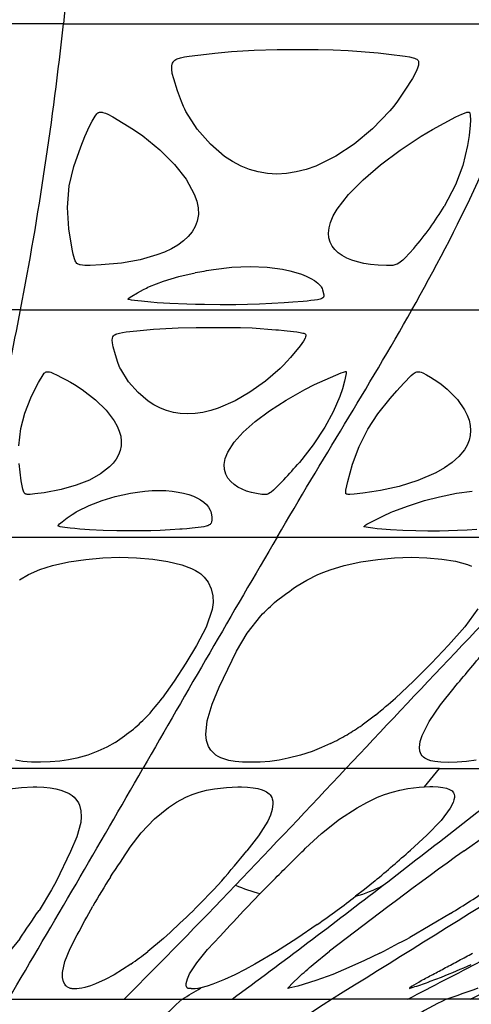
# Model space of a CAD drawing. Header units: millimetres. Extents: x 1250 to 1725, y 0 to 1655.
# Tile 166 of 256: x 1502 to 1536, y 1084 to 1158. Entities that reach past the tile are written whole.
import ezdxf

# ---------------------------------------------------------------- set-up
doc = ezdxf.new("R2010")
doc.units = ezdxf.units.MM
doc.header["$MEASUREMENT"] = 0
doc.layers.add('Crea2D$visibili$tangenti', color=7, linetype='Continuous', true_color=0x000000)

msp = doc.modelspace()

# ---------------------------------------------------------------- linework, layer by layer
at = {"layer": 'Crea2D$visibili$tangenti'}
for p, q in [((1505.565, 1157.292), (1487.599, 1157.292)), ((1505.565, 1157.292), (1540.952, 1157.292)), ((1514.032, 1154.689), (1514.279, 1154.768)), ((1514.279, 1154.768), (1514.579, 1154.833)), ((1514.579, 1154.833), (1514.918, 1154.888)), ((1514.918, 1154.888), (1516.208, 1155.05)), ((1516.208, 1155.05), (1516.842, 1155.118)), ((1516.842, 1155.118), (1518.061, 1155.231)), ((1518.061, 1155.231), (1519.769, 1155.345)), ((1519.769, 1155.345), (1521.471, 1155.386)), ((1521.471, 1155.386), (1524.518, 1155.389)), ((1524.518, 1155.389), (1525.643, 1155.374)), ((1525.643, 1155.374), (1526.755, 1155.324)), ((1526.755, 1155.324), (1528.989, 1155.138)), ((1528.989, 1155.138), (1529.776, 1155.051)), ((1529.776, 1155.051), (1531, 1154.89)), ((1531, 1154.89), (1531.314, 1154.835)), ((1531.314, 1154.835), (1531.592, 1154.77)), ((1531.592, 1154.77), (1531.696, 1154.737)), ((1531.696, 1154.737), (1531.785, 1154.7)), ((1531.785, 1154.7), (1531.85, 1154.664)), ((1513.625, 1153.932), (1513.636, 1154.164)), ((1513.636, 1154.164), (1513.66, 1154.287)), ((1513.66, 1154.287), (1513.69, 1154.379)), ((1513.69, 1154.379), (1513.72, 1154.442)), ((1513.72, 1154.442), (1513.736, 1154.469)), ((1513.736, 1154.469), (1513.759, 1154.5)), ((1513.759, 1154.5), (1513.809, 1154.554)), ((1513.809, 1154.554), (1513.843, 1154.583)), ((1513.843, 1154.583), (1513.935, 1154.643)), ((1513.935, 1154.643), (1514.032, 1154.689)), ((1531.909, 1153.988), (1531.81, 1153.751)), ((1531.85, 1154.664), (1531.891, 1154.633)), ((1531.891, 1154.633), (1531.915, 1154.611)), ((1531.972, 1154.223), (1531.909, 1153.988)), ((1531.915, 1154.611), (1531.932, 1154.592)), ((1531.932, 1154.592), (1531.947, 1154.57)), ((1531.947, 1154.57), (1531.97, 1154.523)), ((1531.97, 1154.523), (1531.976, 1154.502)), ((1531.988, 1154.366), (1531.972, 1154.223)), ((1531.976, 1154.502), (1531.988, 1154.366)), ((1513.665, 1153.613), (1513.625, 1153.932)), ((1513.774, 1153.194), (1513.665, 1153.613)), ((1531.525, 1153.241), (1530.977, 1152.37)), ((1531.81, 1153.751), (1531.525, 1153.241)), ((1514.049, 1152.323), (1513.774, 1153.194)), ((1514.345, 1151.507), (1514.049, 1152.323)), ((1530.977, 1152.37), (1530.418, 1151.552)), ((1514.505, 1151.133), (1514.345, 1151.507)), ((1514.592, 1150.947), (1514.505, 1151.133)), ((1530.135, 1151.176), (1529.986, 1150.987)), ((1530.418, 1151.552), (1530.135, 1151.176)), ((1507.706, 1150.059), (1507.921, 1150.431)), ((1507.921, 1150.431), (1508.042, 1150.59)), ((1508.042, 1150.59), (1508.088, 1150.635)), ((1508.088, 1150.635), (1508.128, 1150.666)), ((1508.128, 1150.666), (1508.157, 1150.684)), ((1508.157, 1150.684), (1508.178, 1150.694)), ((1508.178, 1150.694), (1508.203, 1150.704)), ((1508.203, 1150.704), (1508.257, 1150.719)), ((1508.257, 1150.719), (1508.295, 1150.724)), ((1508.295, 1150.724), (1508.325, 1150.726)), ((1508.325, 1150.726), (1508.366, 1150.725)), ((1508.366, 1150.725), (1508.446, 1150.717)), ((1508.446, 1150.717), (1508.493, 1150.708)), ((1508.493, 1150.708), (1508.686, 1150.652)), ((1508.686, 1150.652), (1508.868, 1150.578)), ((1508.868, 1150.578), (1509.251, 1150.376)), ((1509.251, 1150.376), (1510.773, 1149.44)), ((1514.682, 1150.776), (1514.592, 1150.947)), ((1515.528, 1149.463), (1514.682, 1150.776)), ((1529.838, 1150.812), (1528.56, 1149.492)), ((1529.986, 1150.987), (1529.838, 1150.812)), ((1533.021, 1149.435), (1534.767, 1150.378)), ((1534.767, 1150.378), (1535.196, 1150.583)), ((1535.196, 1150.583), (1535.394, 1150.66)), ((1535.394, 1150.66), (1535.584, 1150.716)), ((1535.584, 1150.716), (1535.67, 1150.731)), ((1535.67, 1150.731), (1535.721, 1150.734)), ((1535.721, 1150.734), (1535.74, 1150.732)), ((1535.74, 1150.732), (1535.753, 1150.73)), ((1535.76, 1150.727), (1535.767, 1150.721)), ((1535.767, 1150.721), (1535.78, 1150.703)), ((1535.78, 1150.703), (1535.801, 1150.656)), ((1535.801, 1150.656), (1535.831, 1150.504)), ((1535.831, 1150.504), (1535.845, 1150.136)), ((1507.168, 1148.899), (1507.518, 1149.674)), ((1507.518, 1149.674), (1507.706, 1150.059)), ((1535.825, 1149.754), (1535.747, 1148.982)), ((1535.845, 1150.136), (1535.825, 1149.754)), ((1506.853, 1148.144), (1507.168, 1148.899)), ((1510.773, 1149.44), (1511.471, 1148.949)), ((1511.471, 1148.949), (1512.749, 1147.906)), ((1516.51, 1148.329), (1515.528, 1149.463)), ((1528.56, 1149.492), (1527.196, 1148.35)), ((1530.611, 1147.896), (1532.189, 1148.94)), ((1532.189, 1148.94), (1533.021, 1149.435)), ((1535.747, 1148.982), (1535.631, 1148.231)), ((1506.337, 1146.67), (1506.853, 1148.144)), ((1517.557, 1147.432), (1516.51, 1148.329)), ((1527.196, 1148.35), (1525.843, 1147.45)), ((1535.631, 1148.231), (1535.274, 1146.758)), ((1512.749, 1147.906), (1513.832, 1146.823)), ((1518.137, 1147.049), (1517.557, 1147.432)), ((1525.843, 1147.45), (1524.335, 1146.712)), ((1529.162, 1146.808), (1530.611, 1147.896)), ((1506.006, 1145.226), (1506.337, 1146.67)), ((1513.832, 1146.823), (1514.694, 1145.728)), ((1518.782, 1146.71), (1518.137, 1147.049)), ((1519.401, 1146.461), (1518.782, 1146.71)), ((1524.335, 1146.712), (1523.628, 1146.463)), ((1527.859, 1145.689), (1529.162, 1146.808)), ((1535.274, 1146.758), (1534.735, 1145.31)), ((1520.065, 1146.272), (1519.401, 1146.461)), ((1520.741, 1146.157), (1520.065, 1146.272)), ((1521.442, 1146.117), (1520.741, 1146.157)), ((1522.165, 1146.157), (1521.442, 1146.117)), ((1522.889, 1146.273), (1522.165, 1146.157)), ((1523.628, 1146.463), (1522.889, 1146.273)), ((1505.876, 1143.62), (1506.006, 1145.226)), ((1514.694, 1145.728), (1515.305, 1144.627)), ((1526.768, 1144.583), (1527.859, 1145.689)), ((1534.735, 1145.31), (1533.899, 1143.697)), ((1515.305, 1144.627), (1515.489, 1144.106)), ((1525.933, 1143.504), (1526.768, 1144.583)), ((1515.489, 1144.106), (1515.592, 1143.593)), ((1505.96, 1142.036), (1505.876, 1143.62)), ((1515.606, 1143.096), (1515.526, 1142.617)), ((1515.592, 1143.593), (1515.606, 1143.096)), ((1525.436, 1142.519), (1525.645, 1143.005)), ((1525.645, 1143.005), (1525.933, 1143.504)), ((1515.526, 1142.617), (1515.372, 1142.204)), ((1525.325, 1142.103), (1525.436, 1142.519)), ((1506.206, 1140.51), (1505.96, 1142.036)), ((1515.145, 1141.821), (1514.848, 1141.461)), ((1515.372, 1142.204), (1515.145, 1141.821)), ((1525.288, 1141.721), (1525.325, 1142.103)), ((1525.317, 1141.369), (1525.288, 1141.721)), ((1514.075, 1140.83), (1513.608, 1140.556)), ((1514.49, 1141.132), (1514.075, 1140.83)), ((1514.848, 1141.461), (1514.49, 1141.132)), ((1525.409, 1141.048), (1525.317, 1141.369)), ((1525.555, 1140.756), (1525.409, 1141.048)), ((1506.287, 1140.151), (1506.206, 1140.51)), ((1506.385, 1139.802), (1506.287, 1140.151)), ((1512.528, 1140.09), (1511.279, 1139.73)), ((1513.09, 1140.309), (1512.528, 1140.09)), ((1513.608, 1140.556), (1513.09, 1140.309)), ((1525.755, 1140.492), (1525.555, 1140.756)), ((1526.006, 1140.253), (1525.755, 1140.492)), ((1526.302, 1140.043), (1526.006, 1140.253)), ((1526.639, 1139.859), (1526.302, 1140.043)), ((1531.32, 1140.218), (1530.983, 1139.865)), ((1531.639, 1140.579), (1531.32, 1140.218)), ((1506.447, 1139.643), (1506.385, 1139.802)), ((1506.481, 1139.578), (1506.447, 1139.643)), ((1506.522, 1139.52), (1506.481, 1139.578)), ((1506.575, 1139.465), (1506.522, 1139.52)), ((1506.614, 1139.435), (1506.575, 1139.465)), ((1506.627, 1139.427), (1506.614, 1139.435)), ((1506.665, 1139.407), (1506.627, 1139.427)), ((1506.736, 1139.378), (1506.665, 1139.407)), ((1506.78, 1139.365), (1506.736, 1139.378)), ((1506.816, 1139.356), (1506.78, 1139.365)), ((1506.993, 1139.328), (1506.816, 1139.356)), ((1507.166, 1139.316), (1506.993, 1139.328)), ((1507.56, 1139.318), (1507.166, 1139.316)), ((1508.365, 1139.345), (1507.56, 1139.318)), ((1509.899, 1139.481), (1508.365, 1139.345)), ((1511.279, 1139.73), (1509.899, 1139.481)), ((1527.018, 1139.7), (1526.639, 1139.859)), ((1527.441, 1139.567), (1527.018, 1139.7)), ((1527.908, 1139.458), (1527.441, 1139.567)), ((1528.419, 1139.377), (1527.908, 1139.458)), ((1528.984, 1139.326), (1528.419, 1139.377)), ((1529.592, 1139.299), (1528.984, 1139.326)), ((1529.884, 1139.297), (1529.592, 1139.299)), ((1530.022, 1139.308), (1529.884, 1139.297)), ((1530.084, 1139.317), (1530.022, 1139.308)), ((1530.155, 1139.331), (1530.084, 1139.317)), ((1530.213, 1139.346), (1530.155, 1139.331)), ((1530.297, 1139.373), (1530.213, 1139.346)), ((1530.401, 1139.417), (1530.297, 1139.373)), ((1530.518, 1139.479), (1530.401, 1139.417)), ((1530.617, 1139.544), (1530.518, 1139.479)), ((1530.811, 1139.701), (1530.617, 1139.544)), ((1530.983, 1139.865), (1530.811, 1139.701)), ((1514.163, 1138.484), (1515.361, 1138.772)), ((1516.731, 1139.016), (1518.096, 1139.172)), ((1518.096, 1139.172), (1518.777, 1139.214)), ((1518.777, 1139.214), (1519.452, 1139.229)), ((1519.452, 1139.229), (1520.734, 1139.174)), ((1520.734, 1139.174), (1521.871, 1139.024)), ((1521.871, 1139.024), (1522.399, 1138.914)), ((1522.399, 1138.914), (1522.865, 1138.79)), ((1522.865, 1138.79), (1523.271, 1138.656)), ((1523.271, 1138.656), (1523.625, 1138.515)), ((1511.967, 1137.736), (1513.006, 1138.132)), ((1513.006, 1138.132), (1514.163, 1138.484)), ((1523.625, 1138.515), (1523.962, 1138.35)), ((1523.962, 1138.35), (1524.244, 1138.18)), ((1524.244, 1138.18), (1524.488, 1137.996)), ((1524.488, 1137.996), (1524.679, 1137.806)), ((1510.655, 1137.027), (1511.075, 1137.275)), ((1511.075, 1137.275), (1511.514, 1137.518)), ((1511.514, 1137.518), (1511.738, 1137.63)), ((1511.738, 1137.63), (1511.855, 1137.686)), ((1511.855, 1137.686), (1511.967, 1137.736)), ((1524.679, 1137.806), (1524.714, 1137.762)), ((1524.714, 1137.762), (1524.747, 1137.711)), ((1524.747, 1137.711), (1524.807, 1137.603)), ((1524.807, 1137.603), (1524.852, 1137.492)), ((1524.852, 1137.492), (1524.939, 1137.125)), ((1524.939, 1137.125), (1524.945, 1137.062)), ((1510.405, 1136.78), (1510.369, 1136.794)), ((1510.371, 1136.8), (1510.377, 1136.814)), ((1510.377, 1136.814), (1510.414, 1136.859)), ((1510.461, 1136.764), (1510.405, 1136.78)), ((1510.414, 1136.859), (1510.448, 1136.889)), ((1510.448, 1136.889), (1510.655, 1137.027)), ((1510.634, 1136.73), (1510.461, 1136.764)), ((1510.855, 1136.697), (1510.634, 1136.73)), ((1511.108, 1136.666), (1510.855, 1136.697)), ((1511.369, 1136.638), (1511.108, 1136.666)), ((1512.077, 1136.572), (1511.369, 1136.638)), ((1512.553, 1136.535), (1512.077, 1136.572)), ((1513.472, 1136.477), (1512.553, 1136.535)), ((1514.753, 1136.419), (1513.472, 1136.477)), ((1515.401, 1136.403), (1514.753, 1136.419)), ((1516.058, 1136.393), (1515.401, 1136.403)), ((1517.226, 1136.386), (1516.058, 1136.393)), ((1518.395, 1136.389), (1517.226, 1136.386)), ((1519.272, 1136.401), (1518.395, 1136.389)), ((1520.154, 1136.427), (1519.272, 1136.401)), ((1521.983, 1136.518), (1520.154, 1136.427)), ((1522.645, 1136.565), (1521.983, 1136.518)), ((1523.41, 1136.629), (1522.645, 1136.565)), ((1523.696, 1136.657), (1523.41, 1136.629)), ((1523.979, 1136.688), (1523.696, 1136.657)), ((1524.239, 1136.722), (1523.979, 1136.688)), ((1524.459, 1136.758), (1524.239, 1136.722)), ((1524.667, 1136.807), (1524.459, 1136.758)), ((1524.744, 1136.833), (1524.667, 1136.807)), ((1524.797, 1136.856), (1524.744, 1136.833)), ((1524.855, 1136.891), (1524.797, 1136.856)), ((1524.879, 1136.91), (1524.855, 1136.891)), ((1524.907, 1136.94), (1524.885, 1136.915)), ((1524.926, 1136.969), (1524.907, 1136.94)), ((1524.94, 1137.008), (1524.926, 1136.969)), ((1524.945, 1137.062), (1524.94, 1137.008)), ((1502.382, 1136.005), (1472.817, 1136.005)), ((1502.382, 1136.005), (1531.497, 1136.005)), ((1531.497, 1136.005), (1559.279, 1136.005)), ((1509.389, 1134.153), (1509.459, 1134.19)), ((1509.459, 1134.19), (1509.534, 1134.221)), ((1509.534, 1134.221), (1509.729, 1134.273)), ((1509.729, 1134.273), (1509.966, 1134.317)), ((1509.966, 1134.317), (1510.235, 1134.355)), ((1510.235, 1134.355), (1510.512, 1134.388)), ((1510.512, 1134.388), (1511.264, 1134.467)), ((1511.264, 1134.467), (1511.77, 1134.514)), ((1511.77, 1134.514), (1512.273, 1134.556)), ((1512.273, 1134.556), (1512.739, 1134.591)), ((1512.739, 1134.591), (1514.095, 1134.669)), ((1514.095, 1134.669), (1515.443, 1134.698)), ((1515.443, 1134.698), (1517.852, 1134.7)), ((1517.852, 1134.7), (1518.739, 1134.689)), ((1518.739, 1134.689), (1519.612, 1134.655)), ((1519.612, 1134.655), (1521.364, 1134.528)), ((1521.364, 1134.528), (1521.56, 1134.51)), ((1521.56, 1134.51), (1521.978, 1134.468)), ((1521.978, 1134.468), (1522.676, 1134.39)), ((1522.676, 1134.39), (1522.93, 1134.357)), ((1522.93, 1134.357), (1523.169, 1134.32)), ((1523.169, 1134.32), (1523.377, 1134.277)), ((1523.377, 1134.277), (1523.45, 1134.256)), ((1523.45, 1134.256), (1523.506, 1134.235)), ((1523.506, 1134.235), (1523.545, 1134.216)), ((1523.545, 1134.216), (1523.565, 1134.201)), ((1523.565, 1134.201), (1523.574, 1134.194)), ((1523.585, 1134.18), (1523.594, 1134.16)), ((1509.199, 1133.747), (1509.22, 1133.894)), ((1509.21, 1133.537), (1509.199, 1133.747)), ((1509.269, 1133.252), (1509.21, 1133.537)), ((1509.22, 1133.894), (1509.25, 1133.984)), ((1509.25, 1133.984), (1509.301, 1134.076)), ((1509.301, 1134.076), (1509.308, 1134.085)), ((1509.308, 1134.085), (1509.324, 1134.101)), ((1509.324, 1134.101), (1509.364, 1134.135)), ((1509.364, 1134.135), (1509.389, 1134.153)), ((1523.423, 1133.675), (1523.169, 1133.326)), ((1523.541, 1133.892), (1523.423, 1133.675)), ((1523.575, 1133.984), (1523.541, 1133.892)), ((1523.595, 1134.077), (1523.575, 1133.984)), ((1523.594, 1134.158), (1523.595, 1134.077)), ((1509.431, 1132.65), (1509.269, 1133.252)), ((1523.169, 1133.326), (1522.454, 1132.451)), ((1509.613, 1132.082), (1509.431, 1132.65)), ((1509.716, 1131.822), (1509.613, 1132.082)), ((1522.19, 1132.151), (1521.942, 1131.886)), ((1522.454, 1132.451), (1522.19, 1132.151)), ((1509.773, 1131.692), (1509.716, 1131.822)), ((1509.831, 1131.576), (1509.773, 1131.692)), ((1510.415, 1130.651), (1509.831, 1131.576)), ((1521.686, 1131.631), (1520.595, 1130.695)), ((1521.813, 1131.753), (1521.686, 1131.631)), ((1521.942, 1131.886), (1521.813, 1131.753)), ((1525.828, 1131.148), (1526.217, 1131.305)), ((1526.217, 1131.305), (1526.393, 1131.364)), ((1526.393, 1131.364), (1526.561, 1131.404)), ((1526.594, 1131.265), (1526.483, 1130.7)), ((1526.561, 1131.404), (1526.59, 1131.408)), ((1526.59, 1131.408), (1526.595, 1131.377)), ((1526.595, 1131.377), (1526.594, 1131.265)), ((1511.115, 1129.844), (1510.415, 1130.651)), ((1520.595, 1130.695), (1519.446, 1129.876)), ((1524.257, 1130.443), (1524.635, 1130.622)), ((1524.635, 1130.622), (1525.828, 1131.148)), ((1526.483, 1130.7), (1526.317, 1130.125)), ((1511.866, 1129.21), (1511.115, 1129.844)), ((1519.446, 1129.876), (1518.34, 1129.234)), ((1522.136, 1129.29), (1523.521, 1130.072)), ((1523.521, 1130.072), (1524.257, 1130.443)), ((1526.317, 1130.125), (1526.123, 1129.555)), ((1512.294, 1128.933), (1511.866, 1129.21)), ((1518.34, 1129.234), (1517.091, 1128.687)), ((1520.908, 1128.494), (1522.136, 1129.29)), ((1526.123, 1129.555), (1525.639, 1128.414)), ((1512.785, 1128.682), (1512.294, 1128.933)), ((1513.243, 1128.505), (1512.785, 1128.682)), ((1513.749, 1128.367), (1513.243, 1128.505)), ((1514.26, 1128.284), (1513.749, 1128.367)), ((1515.933, 1128.368), (1515.367, 1128.284)), ((1516.529, 1128.508), (1515.933, 1128.368)), ((1517.091, 1128.687), (1516.529, 1128.508)), ((1519.834, 1127.689), (1520.908, 1128.494)), ((1525.639, 1128.414), (1525.017, 1127.264)), ((1514.803, 1128.255), (1514.26, 1128.284)), ((1515.367, 1128.284), (1514.803, 1128.255)), ((1518.942, 1126.897), (1519.834, 1127.689)), ((1518.262, 1126.14), (1518.942, 1126.897)), ((1525.017, 1127.264), (1524.152, 1125.965)), ((1517.797, 1125.415), (1518.262, 1126.14)), ((1517.607, 1124.935), (1517.797, 1125.415)), ((1524.152, 1125.965), (1523.123, 1124.649)), ((1517.53, 1124.5), (1517.607, 1124.935)), ((1517.548, 1124.117), (1517.53, 1124.5)), ((1517.649, 1123.764), (1517.548, 1124.117)), ((1517.803, 1123.477), (1517.649, 1123.764)), ((1518.018, 1123.213), (1517.803, 1123.477)), ((1518.26, 1122.998), (1518.018, 1123.213)), ((1521.967, 1123.349), (1521.349, 1122.72)), ((1510.554, 1122.349), (1511.07, 1122.433)), ((1511.07, 1122.433), (1511.625, 1122.501)), ((1511.625, 1122.501), (1512.158, 1122.542)), ((1512.158, 1122.542), (1512.686, 1122.558)), ((1512.686, 1122.558), (1513.193, 1122.544)), ((1513.193, 1122.544), (1513.659, 1122.505)), ((1513.659, 1122.505), (1514.108, 1122.44)), ((1514.108, 1122.44), (1514.498, 1122.359)), ((1518.551, 1122.804), (1518.26, 1122.998)), ((1518.853, 1122.649), (1518.551, 1122.804)), ((1519.198, 1122.513), (1518.853, 1122.649)), ((1519.548, 1122.409), (1519.198, 1122.513)), ((1521.19, 1122.574), (1521.018, 1122.432)), ((1521.349, 1122.72), (1521.19, 1122.574)), ((1534.818, 1122.347), (1535.967, 1122.504)), ((1507.492, 1121.434), (1508.455, 1121.803)), ((1508.455, 1121.803), (1509.418, 1122.094)), ((1509.418, 1122.094), (1510.554, 1122.349)), ((1514.498, 1122.359), (1514.902, 1122.246)), ((1514.902, 1122.246), (1515.242, 1122.121)), ((1515.242, 1122.121), (1515.531, 1121.987)), ((1515.531, 1121.987), (1515.774, 1121.847)), ((1515.774, 1121.847), (1516.013, 1121.676)), ((1519.925, 1122.33), (1519.548, 1122.409)), ((1520.33, 1122.264), (1519.925, 1122.33)), ((1520.51, 1122.244), (1520.33, 1122.264)), ((1520.585, 1122.244), (1520.51, 1122.244)), ((1520.613, 1122.246), (1520.585, 1122.244)), ((1520.649, 1122.251), (1520.613, 1122.246)), ((1520.692, 1122.261), (1520.649, 1122.251)), ((1520.738, 1122.275), (1520.692, 1122.261)), ((1520.787, 1122.294), (1520.738, 1122.275)), ((1520.831, 1122.315), (1520.787, 1122.294)), ((1520.933, 1122.373), (1520.831, 1122.315)), ((1521.018, 1122.432), (1520.933, 1122.373)), ((1531.229, 1121.422), (1532.419, 1121.796)), ((1532.419, 1121.796), (1533.551, 1122.09)), ((1533.551, 1122.09), (1534.818, 1122.347)), ((1506.516, 1120.955), (1506.612, 1121.009)), ((1506.612, 1121.009), (1507.492, 1121.434)), ((1516.013, 1121.676), (1516.206, 1121.499)), ((1516.206, 1121.499), (1516.371, 1121.302)), ((1516.371, 1121.302), (1516.494, 1121.097)), ((1516.494, 1121.097), (1516.516, 1121.046)), ((1516.516, 1121.046), (1516.535, 1120.99)), ((1516.535, 1120.99), (1516.566, 1120.872)), ((1529.948, 1120.935), (1530.084, 1120.992)), ((1530.084, 1120.992), (1531.229, 1121.422)), ((1505.464, 1120.225), (1505.836, 1120.505)), ((1505.836, 1120.505), (1506.22, 1120.772)), ((1506.22, 1120.772), (1506.414, 1120.895)), ((1506.414, 1120.895), (1506.516, 1120.955)), ((1516.566, 1120.872), (1516.597, 1120.604)), ((1516.6, 1120.334), (1516.586, 1120.21)), ((1516.597, 1120.604), (1516.6, 1120.334)), ((1528.436, 1120.197), (1528.983, 1120.478)), ((1528.983, 1120.478), (1529.534, 1120.748)), ((1529.534, 1120.748), (1529.807, 1120.873)), ((1529.807, 1120.873), (1529.948, 1120.935)), ((1505.18, 1119.914), (1505.182, 1119.93)), ((1505.182, 1119.902), (1505.18, 1119.914)), ((1505.182, 1119.93), (1505.187, 1119.942)), ((1505.192, 1119.897), (1505.182, 1119.902)), ((1505.187, 1119.942), (1505.206, 1119.979)), ((1505.215, 1119.889), (1505.192, 1119.897)), ((1505.206, 1119.979), (1505.28, 1120.069)), ((1505.33, 1119.859), (1505.215, 1119.889)), ((1505.28, 1120.069), (1505.464, 1120.225)), ((1505.488, 1119.829), (1505.33, 1119.859)), ((1505.678, 1119.8), (1505.488, 1119.829)), ((1505.879, 1119.774), (1505.678, 1119.8)), ((1506.068, 1119.752), (1505.879, 1119.774)), ((1506.428, 1119.713), (1506.068, 1119.752)), ((1506.798, 1119.677), (1506.428, 1119.713)), ((1507.169, 1119.647), (1506.798, 1119.677)), ((1507.514, 1119.622), (1507.169, 1119.647)), ((1508.513, 1119.566), (1507.514, 1119.622)), ((1509.542, 1119.543), (1508.513, 1119.566)), ((1510.46, 1119.537), (1509.542, 1119.543)), ((1511.384, 1119.54), (1510.46, 1119.537)), ((1512.076, 1119.551), (1511.384, 1119.54)), ((1512.771, 1119.576), (1512.076, 1119.551)), ((1513.496, 1119.615), (1512.771, 1119.576)), ((1514.222, 1119.663), (1513.496, 1119.615)), ((1514.389, 1119.677), (1514.222, 1119.663)), ((1514.747, 1119.708), (1514.389, 1119.677)), ((1515.145, 1119.747), (1514.747, 1119.708)), ((1515.356, 1119.769), (1515.145, 1119.747)), ((1515.582, 1119.795), (1515.356, 1119.769)), ((1515.803, 1119.824), (1515.582, 1119.795)), ((1516.003, 1119.856), (1515.803, 1119.824)), ((1516.175, 1119.891), (1516.003, 1119.856)), ((1516.251, 1119.912), (1516.175, 1119.891)), ((1516.313, 1119.933), (1516.251, 1119.912)), ((1516.379, 1119.96), (1516.313, 1119.933)), ((1516.421, 1119.984), (1516.379, 1119.96)), ((1516.474, 1120.023), (1516.421, 1119.984)), ((1516.512, 1120.063), (1516.474, 1120.023)), ((1516.554, 1120.123), (1516.512, 1120.063)), ((1516.586, 1120.21), (1516.554, 1120.123)), ((1527.926, 1119.862), (1527.956, 1119.895)), ((1527.949, 1119.855), (1527.926, 1119.862)), ((1528.084, 1119.826), (1527.949, 1119.855)), ((1527.956, 1119.895), (1528.001, 1119.935)), ((1528.001, 1119.935), (1528.145, 1120.034)), ((1528.246, 1119.798), (1528.084, 1119.826)), ((1528.145, 1120.034), (1528.436, 1120.197)), ((1528.423, 1119.772), (1528.246, 1119.798)), ((1528.593, 1119.749), (1528.423, 1119.772)), ((1528.916, 1119.71), (1528.593, 1119.749)), ((1529.252, 1119.675), (1528.916, 1119.71)), ((1529.589, 1119.644), (1529.252, 1119.675)), ((1529.905, 1119.619), (1529.589, 1119.644)), ((1530.826, 1119.563), (1529.905, 1119.619)), ((1531.794, 1119.539), (1530.826, 1119.563)), ((1532.668, 1119.533), (1531.794, 1119.539)), ((1533.549, 1119.535), (1532.668, 1119.533)), ((1534.214, 1119.546), (1533.549, 1119.535)), ((1534.889, 1119.57), (1534.214, 1119.546)), ((1535.602, 1119.609), (1534.889, 1119.57)), ((1536.32, 1119.657), (1535.602, 1119.609)), ((1499.005, 1119.079), (1521.469, 1119.079)), ((1521.469, 1119.079), (1542.905, 1119.079)), ((1505.965, 1117.232), (1507.223, 1117.419)), ((1507.223, 1117.419), (1508.491, 1117.534)), ((1508.491, 1117.534), (1509.763, 1117.578)), ((1509.763, 1117.578), (1511.006, 1117.545)), ((1511.006, 1117.545), (1512.209, 1117.443)), ((1512.209, 1117.443), (1513.345, 1117.272)), ((1527.703, 1117.235), (1528.965, 1117.423)), ((1528.965, 1117.423), (1530.209, 1117.538)), ((1530.209, 1117.538), (1531.433, 1117.582)), ((1531.433, 1117.582), (1532.604, 1117.549)), ((1532.604, 1117.549), (1533.714, 1117.448)), ((1533.714, 1117.448), (1534.732, 1117.28)), ((1502.981, 1116.299), (1503.806, 1116.66)), ((1503.806, 1116.66), (1504.763, 1116.965)), ((1504.763, 1116.965), (1505.965, 1117.232)), ((1513.345, 1117.272), (1514.365, 1117.029)), ((1514.365, 1117.029), (1515.098, 1116.757)), ((1515.098, 1116.757), (1515.389, 1116.608)), ((1515.389, 1116.608), (1515.65, 1116.443)), ((1524.944, 1116.48), (1525.418, 1116.655)), ((1525.418, 1116.655), (1526.459, 1116.966)), ((1526.459, 1116.966), (1527.703, 1117.235)), ((1534.732, 1117.28), (1535.618, 1117.038)), ((1535.618, 1117.038), (1535.918, 1116.919)), ((1502.295, 1115.901), (1502.981, 1116.299)), ((1515.65, 1116.443), (1515.79, 1116.336)), ((1515.79, 1116.336), (1516.041, 1116.1)), ((1516.041, 1116.1), (1516.328, 1115.724)), ((1522.949, 1115.461), (1523.667, 1115.883)), ((1523.667, 1115.883), (1524.493, 1116.291)), ((1524.493, 1116.291), (1524.944, 1116.48)), ((1516.328, 1115.724), (1516.57, 1115.224)), ((1516.57, 1115.224), (1516.691, 1114.717)), ((1516.691, 1114.717), (1516.712, 1114.202)), ((1516.642, 1113.682), (1516.184, 1112.381)), ((1516.712, 1114.202), (1516.642, 1113.682)), ((1536.391, 1113.731), (1535.426, 1112.413)), ((1519.239, 1111.925), (1520.241, 1113.225)), ((1516.184, 1112.381), (1515.476, 1111.023)), ((1535.426, 1112.413), (1534.219, 1111.043)), ((1518.44, 1110.577), (1519.239, 1111.925)), ((1515.476, 1111.023), (1514.681, 1109.689)), ((1534.219, 1111.043), (1532.952, 1109.703)), ((1517.164, 1107.92), (1518.44, 1110.577)), ((1514.681, 1109.689), (1513.813, 1108.353)), ((1532.952, 1109.703), (1531.614, 1108.363)), ((1513.813, 1108.353), (1512.917, 1107.08)), ((1516.634, 1106.651), (1517.164, 1107.92)), ((1531.614, 1108.363), (1530.272, 1107.089)), ((1533.626, 1106.593), (1534.627, 1107.866)), ((1516.257, 1105.414), (1516.634, 1106.651)), ((1532.775, 1105.35), (1533.626, 1106.593)), ((1528.793, 1105.831), (1527.78, 1105.08)), ((1516.159, 1104.391), (1516.257, 1105.414)), ((1532.262, 1104.32), (1532.775, 1105.35)), ((1516.211, 1103.93), (1516.159, 1104.391)), ((1532.113, 1103.854), (1532.262, 1104.32)), ((1508.799, 1103.452), (1508.12, 1103.134)), ((1509.418, 1103.796), (1508.799, 1103.452)), ((1516.352, 1103.5), (1516.211, 1103.93)), ((1516.525, 1103.217), (1516.352, 1103.5)), ((1524.773, 1103.407), (1524.071, 1103.131)), ((1525.433, 1103.704), (1524.773, 1103.407)), ((1532.054, 1103.426), (1532.113, 1103.854)), ((1532.082, 1103.148), (1532.054, 1103.426)), ((1507.379, 1102.854), (1506.568, 1102.617)), ((1508.12, 1103.134), (1507.379, 1102.854)), ((1516.772, 1102.959), (1516.525, 1103.217)), ((1516.915, 1102.85), (1516.772, 1102.959)), ((1517.085, 1102.745), (1516.915, 1102.85)), ((1517.276, 1102.65), (1517.085, 1102.745)), ((1517.488, 1102.566), (1517.276, 1102.65)), ((1523.211, 1102.849), (1522.298, 1102.61)), ((1524.071, 1103.131), (1523.211, 1102.849)), ((1532.18, 1102.899), (1532.082, 1103.148)), ((1532.25, 1102.798), (1532.18, 1102.899)), ((1532.343, 1102.701), (1532.25, 1102.798)), ((1532.455, 1102.614), (1532.343, 1102.701)), ((1502.551, 1102.385), (1501.995, 1102.467)), ((1503.18, 1102.336), (1502.551, 1102.385)), ((1503.863, 1102.32), (1503.18, 1102.336)), ((1504.579, 1102.337), (1503.863, 1102.32)), ((1505.288, 1102.393), (1504.579, 1102.337)), ((1505.956, 1102.488), (1505.288, 1102.393)), ((1506.568, 1102.617), (1505.956, 1102.488)), ((1517.869, 1102.459), (1517.488, 1102.566)), ((1518.332, 1102.38), (1517.869, 1102.459)), ((1518.887, 1102.331), (1518.332, 1102.38)), ((1519.524, 1102.315), (1518.887, 1102.331)), ((1520.214, 1102.331), (1519.524, 1102.315)), ((1520.927, 1102.386), (1520.214, 1102.331)), ((1521.629, 1102.481), (1520.927, 1102.386)), ((1522.298, 1102.61), (1521.629, 1102.481)), ((1532.594, 1102.537), (1532.455, 1102.614)), ((1532.705, 1102.489), (1532.594, 1102.537)), ((1532.892, 1102.431), (1532.705, 1102.489)), ((1533.191, 1102.371), (1532.892, 1102.431)), ((1533.653, 1102.323), (1533.191, 1102.371)), ((1534.218, 1102.306), (1533.653, 1102.323)), ((1534.858, 1102.321), (1534.218, 1102.306)), ((1535.551, 1102.375), (1534.858, 1102.321)), ((1536.262, 1102.469), (1535.551, 1102.375)), ((1511.476, 1101.85), (1495.64, 1101.85)), ((1526.587, 1101.85), (1511.476, 1101.85)), ((1533.55, 1101.85), (1526.587, 1101.85)), ((1532.428, 1100.478), (1533.55, 1101.85)), ((1533.55, 1101.85), (1540.514, 1101.85)), ((1501.558, 1100.336), (1502.437, 1100.444)), ((1502.437, 1100.444), (1503.327, 1100.486)), ((1503.327, 1100.486), (1503.6, 1100.485)), ((1503.6, 1100.485), (1504.102, 1100.462)), ((1504.102, 1100.462), (1504.571, 1100.414)), ((1516.807, 1100.342), (1517.688, 1100.45)), ((1517.688, 1100.45), (1518.553, 1100.492)), ((1518.553, 1100.492), (1518.804, 1100.491)), ((1518.804, 1100.491), (1519.264, 1100.47)), ((1519.264, 1100.47), (1519.678, 1100.423)), ((1531.183, 1100.354), (1532.03, 1100.46)), ((1532.03, 1100.46), (1532.428, 1100.478)), ((1532.428, 1100.478), (1532.832, 1100.508)), ((1532.832, 1100.508), (1533.043, 1100.508)), ((1533.043, 1100.508), (1533.445, 1100.489)), ((1533.445, 1100.489), (1533.786, 1100.446)), ((1533.786, 1100.446), (1534.063, 1100.383)), ((1504.571, 1100.414), (1504.997, 1100.34)), ((1504.997, 1100.34), (1505.375, 1100.243)), ((1505.375, 1100.243), (1505.822, 1100.076)), ((1505.822, 1100.076), (1505.986, 1099.993)), ((1505.986, 1099.993), (1506.144, 1099.897)), ((1506.144, 1099.897), (1506.221, 1099.841)), ((1506.221, 1099.841), (1506.378, 1099.707)), ((1506.378, 1099.707), (1506.571, 1099.478)), ((1513.972, 1099.337), (1514.662, 1099.712)), ((1514.662, 1099.712), (1515.133, 1099.914)), ((1515.133, 1099.914), (1515.657, 1100.091)), ((1515.657, 1100.091), (1516.221, 1100.233)), ((1516.221, 1100.233), (1516.807, 1100.342)), ((1519.678, 1100.423), (1520.04, 1100.353)), ((1520.04, 1100.353), (1520.356, 1100.259)), ((1520.356, 1100.259), (1520.519, 1100.193)), ((1520.519, 1100.193), (1520.663, 1100.119)), ((1520.663, 1100.119), (1520.783, 1100.041)), ((1520.783, 1100.041), (1520.883, 1099.957)), ((1520.883, 1099.957), (1520.942, 1099.896)), ((1520.942, 1099.896), (1520.999, 1099.821)), ((1520.999, 1099.821), (1521.074, 1099.685)), ((1528.136, 1099.329), (1528.931, 1099.712)), ((1528.931, 1099.712), (1529.456, 1099.921)), ((1529.456, 1099.921), (1530.017, 1100.102)), ((1530.017, 1100.102), (1530.596, 1100.246)), ((1530.596, 1100.246), (1531.183, 1100.354)), ((1534.063, 1100.383), (1534.289, 1100.3)), ((1534.289, 1100.3), (1534.39, 1100.247)), ((1534.39, 1100.247), (1534.475, 1100.187)), ((1534.475, 1100.187), (1534.541, 1100.123)), ((1534.541, 1100.123), (1534.594, 1100.052)), ((1534.594, 1100.052), (1534.621, 1099.999)), ((1534.621, 1099.999), (1534.643, 1099.931)), ((1534.643, 1099.931), (1534.661, 1099.799)), ((1534.661, 1099.799), (1534.657, 1099.704)), ((1506.571, 1099.478), (1506.677, 1099.3)), ((1506.677, 1099.3), (1506.757, 1099.116)), ((1506.757, 1099.116), (1506.865, 1098.695)), ((1513.381, 1098.947), (1513.972, 1099.337)), ((1521.074, 1099.685), (1521.108, 1099.591)), ((1521.154, 1099.228), (1521.101, 1098.806)), ((1521.108, 1099.591), (1521.145, 1099.409)), ((1521.145, 1099.409), (1521.154, 1099.228)), ((1527.418, 1098.925), (1528.136, 1099.329)), ((1534.558, 1099.333), (1534.347, 1098.909)), ((1534.621, 1099.521), (1534.558, 1099.333)), ((1534.657, 1099.704), (1534.621, 1099.521)), ((1506.895, 1098.265), (1506.859, 1097.836)), ((1506.865, 1098.695), (1506.895, 1098.265)), ((1512.346, 1098.109), (1513.381, 1098.947)), ((1520.969, 1098.369), (1520.77, 1097.928)), ((1521.101, 1098.806), (1520.969, 1098.369)), ((1526.115, 1098.07), (1527.418, 1098.925)), ((1534.347, 1098.909), (1533.669, 1097.984)), ((1506.859, 1097.836), (1506.56, 1096.768)), ((1511.352, 1097.058), (1512.346, 1098.109)), ((1520.77, 1097.928), (1520.08, 1096.842)), ((1524.769, 1097.003), (1526.115, 1098.07)), ((1533.669, 1097.984), (1532.612, 1096.89)), ((1510.533, 1095.991), (1511.352, 1097.058)), ((1520.08, 1096.842), (1519.221, 1095.732)), ((1523.581, 1095.923), (1524.769, 1097.003)), ((1532.612, 1096.89), (1531.382, 1095.761)), ((1535.371, 1095.725), (1536.983, 1096.863)), ((1506.56, 1096.768), (1506.091, 1095.669)), ((1506.091, 1095.669), (1505.021, 1093.442)), ((1505.021, 1093.442), (1504.675, 1092.814)), ((1517.345, 1093.488), (1516.767, 1092.855)), ((1520.203, 1092.534), (1521.336, 1093.695)), ((1528.754, 1093.489), (1527.955, 1092.844)), ((1504.675, 1092.814), (1503.752, 1091.285)), ((1527.955, 1092.844), (1527.302, 1092.34)), ((1534.359, 1091.052), (1532.858, 1090.151)), ((1524.454, 1090.235), (1522.936, 1089.196)), ((1506.065, 1088.448), (1506.58, 1089.46)), ((1532.858, 1090.151), (1531.331, 1089.279)), ((1502.315, 1089.174), (1501.529, 1088.198)), ((1513.024, 1089.206), (1511.852, 1088.224)), ((1522.936, 1089.196), (1521.427, 1088.224)), ((1505.67, 1087.478), (1506.065, 1088.448)), ((1515.488, 1087.381), (1516.295, 1088.364)), ((1521.427, 1088.224), (1519.806, 1087.272)), ((1524.135, 1087.261), (1525.356, 1088.24)), ((1529.114, 1088.107), (1527.976, 1087.554)), ((1505.494, 1086.652), (1505.67, 1087.478)), ((1510.577, 1087.28), (1509.972, 1086.881)), ((1514.956, 1086.556), (1515.488, 1087.381)), ((1519.806, 1087.272), (1519.084, 1086.882)), ((1527.976, 1087.554), (1526.806, 1087.025)), ((1505.493, 1086.298), (1505.494, 1086.652)), ((1509.972, 1086.881), (1509.339, 1086.498)), ((1514.788, 1086.188), (1514.956, 1086.556)), ((1519.084, 1086.882), (1518.327, 1086.499)), ((1525.599, 1086.524), (1524.345, 1086.059)), ((1526.806, 1087.025), (1525.599, 1086.524)), ((1505.565, 1085.974), (1505.493, 1086.298)), ((1505.661, 1085.786), (1505.565, 1085.974)), ((1505.747, 1085.679), (1505.661, 1085.786)), ((1507.954, 1085.814), (1507.577, 1085.677)), ((1508.674, 1086.14), (1507.954, 1085.814)), ((1509.339, 1086.498), (1508.674, 1086.14)), ((1514.702, 1085.847), (1514.788, 1086.188)), ((1514.704, 1085.67), (1514.702, 1085.847)), ((1516.691, 1085.792), (1516.254, 1085.646)), ((1517.538, 1086.134), (1516.691, 1085.792)), ((1518.327, 1086.499), (1517.538, 1086.134)), ((1522.294, 1085.516), (1522.636, 1085.903)), ((1522.636, 1085.903), (1523.071, 1086.326)), ((1524.345, 1086.059), (1523.013, 1085.649)), ((1505.784, 1085.643), (1505.747, 1085.679)), ((1505.875, 1085.575), (1505.784, 1085.643)), ((1505.988, 1085.516), (1505.875, 1085.575)), ((1506.031, 1085.498), (1505.988, 1085.516)), ((1506.091, 1085.479), (1506.031, 1085.498)), ((1506.159, 1085.463), (1506.091, 1085.479)), ((1506.227, 1085.452), (1506.159, 1085.463)), ((1506.418, 1085.439), (1506.227, 1085.452)), ((1506.465, 1085.44), (1506.418, 1085.439)), ((1506.575, 1085.447), (1506.465, 1085.44)), ((1506.737, 1085.467), (1506.575, 1085.447)), ((1506.948, 1085.505), (1506.737, 1085.467)), ((1507.15, 1085.552), (1506.948, 1085.505)), ((1507.577, 1085.677), (1507.15, 1085.552)), ((1514.719, 1085.612), (1514.704, 1085.67)), ((1514.748, 1085.55), (1514.719, 1085.612)), ((1514.754, 1085.541), (1514.748, 1085.55)), ((1514.779, 1085.515), (1514.754, 1085.541)), ((1514.787, 1085.508), (1514.779, 1085.515)), ((1514.812, 1085.494), (1514.793, 1085.504)), ((1514.829, 1085.487), (1514.812, 1085.494)), ((1514.855, 1085.48), (1514.829, 1085.487)), ((1514.901, 1085.471), (1514.855, 1085.48)), ((1514.952, 1085.466), (1514.901, 1085.471)), ((1515.059, 1085.461), (1514.952, 1085.466)), ((1515.101, 1085.458), (1515.059, 1085.461)), ((1515.171, 1085.452), (1515.101, 1085.458)), ((1515.206, 1085.452), (1515.171, 1085.452)), ((1515.376, 1085.459), (1515.206, 1085.452)), ((1515.574, 1085.481), (1515.376, 1085.459)), ((1515.783, 1085.514), (1515.574, 1085.481)), ((1516.254, 1085.646), (1515.783, 1085.514)), ((1522.27, 1085.481), (1522.294, 1085.516)), ((1522.328, 1085.49), (1522.27, 1085.481)), ((1523.013, 1085.649), (1522.328, 1085.49)), ((1531.497, 1085.649), (1531.317, 1085.49)), ((1531.32, 1085.482), (1531.43, 1085.516)), ((1501.476, 1084.682), (1510.086, 1084.682)), ((1510.086, 1084.682), (1514.407, 1084.682)), ((1514.407, 1084.682), (1518.118, 1084.682)), ((1518.118, 1084.682), (1525.511, 1084.682)), ((1531.185, 1084.682), (1525.511, 1084.682)), ((1534.032, 1084.682), (1531.185, 1084.682)), ((1535.822, 1084.682), (1534.032, 1084.682)), ((1539.388, 1084.682), (1535.822, 1084.682))]:
    msp.add_line(p, q, dxfattribs=at)
for points in [[(1502.254, 1125.877), (1502.398, 1127.17), (1502.699, 1128.313), (1503.146, 1129.449), (1503.414, 1130.018), (1503.71, 1130.592), (1504.051, 1131.158), (1504.146, 1131.277), (1504.19, 1131.32), (1504.238, 1131.356), (1504.277, 1131.376), (1504.307, 1131.388), (1504.328, 1131.392), (1504.357, 1131.396), (1504.393, 1131.398), (1504.434, 1131.396), (1504.485, 1131.389), (1504.524, 1131.381), (1504.627, 1131.354), (1504.782, 1131.298), (1505.108, 1131.145), (1505.435, 1130.972)], [(1526.594, 1122.292), (1526.588, 1122.302), (1526.582, 1122.318), (1526.577, 1122.333), (1526.571, 1122.387), (1526.572, 1122.447), (1526.588, 1122.589), (1526.72, 1123.214), (1527.077, 1124.512), (1527.562, 1125.823), (1528.212, 1127.118), (1528.969, 1128.264), (1529.869, 1129.401), (1530.362, 1129.972), (1530.882, 1130.549), (1531.442, 1131.12), (1531.589, 1131.245), (1531.659, 1131.295), (1531.733, 1131.338), (1531.796, 1131.366), (1531.846, 1131.381), (1531.881, 1131.389), (1531.921, 1131.394), (1531.963, 1131.396), (1532.006, 1131.393), (1532.055, 1131.387), (1532.089, 1131.38), (1532.179, 1131.355), (1532.311, 1131.302), (1532.588, 1131.153), (1532.864, 1130.981)], [(1505.435, 1130.972), (1505.769, 1130.796), (1506.092, 1130.623), (1506.392, 1130.447), (1506.958, 1130.08), (1507.956, 1129.309), (1508.749, 1128.526), (1509.347, 1127.733), (1509.562, 1127.349), (1509.723, 1126.968), (1509.827, 1126.596), (1509.874, 1126.233), (1509.862, 1125.877)], [(1532.864, 1130.981), (1533.148, 1130.806), (1533.419, 1130.634), (1533.665, 1130.461), (1534.117, 1130.099), (1534.872, 1129.336), (1535.416, 1128.558), (1535.606, 1128.174), (1535.746, 1127.784), (1535.83, 1127.4), (1535.858, 1127.023), (1535.83, 1126.653), (1535.744, 1126.288), (1535.598, 1125.93)], [(1509.862, 1125.877), (1509.791, 1125.527), (1509.665, 1125.2), (1509.489, 1124.89), (1509.265, 1124.594), (1508.999, 1124.317), (1508.326, 1123.794), (1507.495, 1123.333), (1506.518, 1122.938), (1505.406, 1122.618), (1504.129, 1122.38), (1503.434, 1122.298), (1503.094, 1122.265), (1502.94, 1122.262), (1502.879, 1122.265), (1502.821, 1122.273), (1502.783, 1122.281), (1502.756, 1122.29), (1502.735, 1122.3), (1502.718, 1122.311), (1502.702, 1122.324), (1502.689, 1122.337), (1502.656, 1122.382), (1502.599, 1122.508), (1502.557, 1122.646), (1502.434, 1123.27), (1502.278, 1124.567)], [(1535.598, 1125.93), (1535.392, 1125.578), (1534.989, 1125.09), (1534.49, 1124.643), (1533.923, 1124.244), (1533.278, 1123.877), (1531.93, 1123.291), (1530.545, 1122.858), (1529.161, 1122.549), (1528.503, 1122.441), (1527.848, 1122.359), (1527.186, 1122.291), (1526.871, 1122.267), (1526.761, 1122.267), (1526.682, 1122.271), (1526.638, 1122.277), (1526.609, 1122.284)]]:
    msp.add_lwpolyline(points, dxfattribs=at)
msp.add_lwpolyline([(1516.295, 1088.364), (1517.219, 1089.379, 0.003122), (1519.218, 1091.513), (1520.203, 1092.534)], format="xyb", dxfattribs=at)
for centre, radius, start, end in [((1247.188, 1185.054), 259.864, 349.1202, 353.86728), ((1414.425, 1221.241), 142.433, 326.24864, 327.01447), ((1452.252, 1204.801), 102.112, 321.0282, 322.1225), ((1499.173, 1233.28), 95.884, 279.72025, 280.55149), ((-1596.819, 1745.542), 3158.572, 348.560264, 348.873333), ((1412.376, 1221.882), 147.374, 318.04136, 318.71774), ((3375.09, 32.48), 2148.629, 149.621012, 150.152146), ((3150.417, -419.662), 2225.269, 136.252165, 136.863164), ((1469.436, 1187.59), 89.813, 305.36302, 306.57186), ((1430.444, 1208.412), 130.858, 313.33105, 314.04262), ((1194.58, 1395.578), 445.432, 319.76561, 320.2123), ((1415.705, 1186.444), 125.495, 320.02934, 320.7718), ((1447.352, 1203.076), 126.843, 309.94569, 310.82279), ((1458.618, 1160.481), 76.315, 313.11319, 314.26099), ((1489.441, 1163.532), 69.904, 302.17407, 303.26048), ((1479.386, 1147.067), 52.671, 304.76203, 306.57981), ((1498.554, 1155.404), 58.27, 297.46992, 298.84362), ((213.854, 1846.196), 1495.953, 329.399449, 330.160418), ((486.15, 2078.363), 1426.915, 316.334523, 316.815268), ((345.29, 2993.177), 2243.942, 301.732822, 302.556724), ((467.556, 2468.612), 1737.607, 307.666443, 308.133202), ((1231.183, 1279.433), 334.197, 326.25228, 326.70805), ((1326.455, 1255.039), 250.076, 319.75855, 320.42872), ((1332.846, 1285.972), 269.256, 314.43021, 315.10318), ((1766.902, 775.444), 395.205, 125.86311, 127.67587), ((1388.302, 1258.639), 216.798, 310.37954, 311.29784), ((1584.727, 1046.685), 89.119, 148.10369, 149.73964), ((1140.777, 1453.486), 521.925, 315.03914, 316.33901), ((1135.508, 1603.29), 644.473, 306.418551, 307.668941), ((1525.05, 1110), 18.126, 248.33311, 254.49324), ((1524.925, 1101.267), 9.238, 284.91548, 298.57894), ((1352.648, 1251.892), 228.534, 315.25227, 315.9009), ((1424.143, 1266.691), 207.356, 302.10895, 303.07944), ((1437.394, 1209.548), 147.72, 306.82183, 307.49113), ((1350.919, 1193.779), 184.019, 325.35778, 326.15284), ((1255.416, 1228.682), 287.169, 331.00006, 331.48597), ((1401.115, 1211.208), 165.554, 312.52917, 313.44344), ((1432.466, 1219.206), 158.416, 305.49844, 306.1554), ((1453.734, 1233.35), 163.639, 297.42887, 298.30709), ((1455.091, 1163.536), 94.307, 306.04037, 307.00453), ((1515.711, 1124.344), 41.533, 297.65085, 299.25076), ((1475.911, 1141.043), 72.236, 310.758, 311.88114), ((1164.231, 1796.595), 800.922, 297.268707, 297.713243), ((1510.463, 1144.448), 62.593, 291.78693, 293.98751), ((1516.68, 1120.668), 37.837, 297.23043, 298.93452), ((1518.407, 1112.723), 30.013, 297.32256, 299.19755), ((1517.647, 1116.723), 33.9, 297.02112, 298.82959), ((1149.917, 1913.075), 913.87, 294.978331, 295.350935), ((1517.538, 1128.456), 45.131, 287.9276, 289.46048), ((1519.576, 1106.375), 23.91, 299.90624, 301.8205), ((1515.673, 1132.402), 49.475, 289.97346, 291.36146), ((1487.6, 1130.569), 53.144, 300.29327, 302.02683), ((1496.104, 1197.135), 118.677, 288.63792, 289.85641), ((1567.147, 1020.569), 72.16, 117.31702, 121.96086)]:
    msp.add_arc(centre, radius, start, end, dxfattribs=at)
for points in [[(1507.603, 1192.518), (1507.306, 1178.495), (1506.55, 1166.122), (1505.565, 1157.292)], [(1531.497, 1136.005), (1534.809, 1141.928), (1538.095, 1148.415), (1540.952, 1157.292)], [(1521.469, 1119.079), (1524.802, 1124.812), (1528.18, 1130.138), (1531.497, 1136.005)], [(1503.511, 1063.014), (1504.362, 1074.239), (1509.713, 1080.44), (1514.407, 1084.682)], [(1510.102, 1063.014), (1511.305, 1074.239), (1518.873, 1080.44), (1525.511, 1084.682)]]:
    msp.add_open_spline(points, degree=3, dxfattribs=at)

doc.saveas('drawing.dxf')
